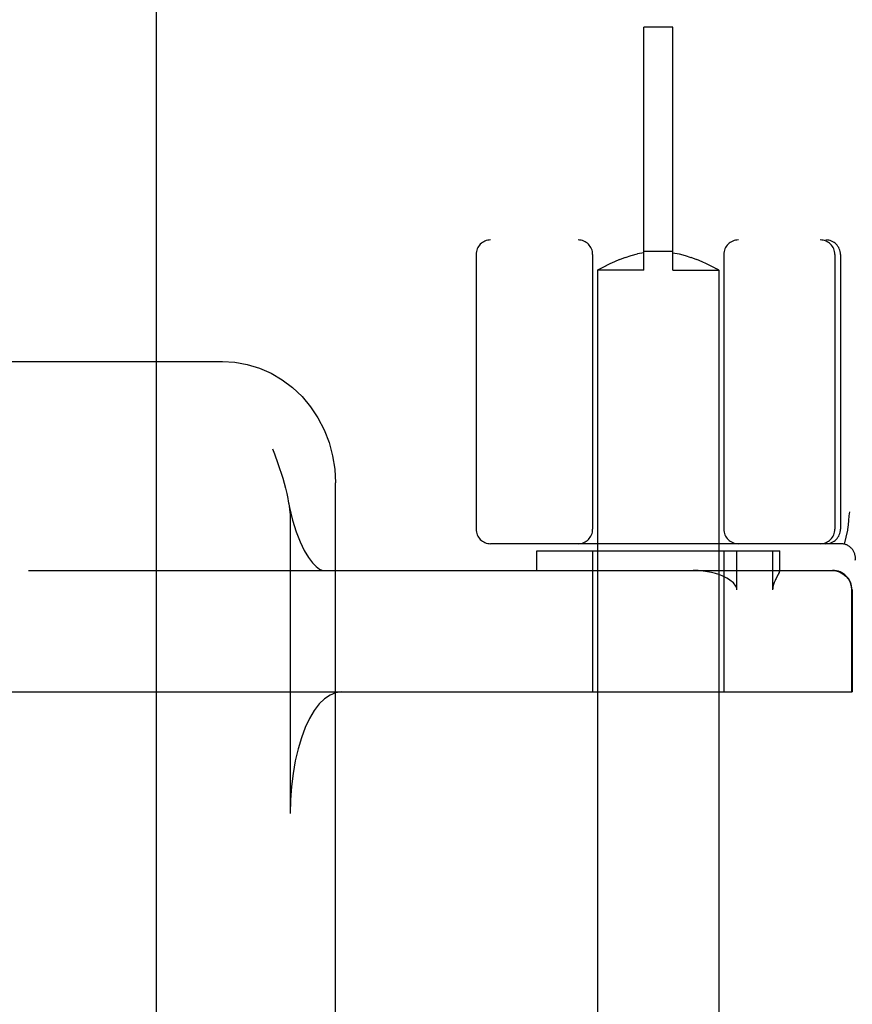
# Model space of a CAD drawing. Header units: inches. Extents: x 0 to 274, y 0 to 177.
# Tile 61 of 138: x 75.527 to 76.383, y 91.91 to 92.923. Entities that reach past the tile are written whole.
import ezdxf

# ---------------------------------------------------------------- set-up
doc = ezdxf.new("R2010")
doc.units = ezdxf.units.IN
doc.header["$LTSCALE"] = 15.069778
doc.header["$MEASUREMENT"] = 0
doc.linetypes.add('HIDDEN', pattern=[0.2, 0.1, -0.1])
doc.layers.add('DEFAULT_2', color=8, linetype='HIDDEN')
doc.layers.add('LEFT_OR_SECONDARY_DOOR_ASSEMBLY', color=7, linetype='CONTINUOUS')

msp = doc.modelspace()

# ---------------------------------------------------------------- linework, layer by layer
at = {"layer": 'DEFAULT_2', "color": 8, "linetype": 'HIDDEN'}
for p, q in [((76.1687, 92.6653), (76.1687, 92.9153)), ((76.1987, 92.9153), (76.1687, 92.9153)), ((76.1987, 92.6653), (76.1987, 92.9153)), ((78.5062, 92.6963), (76.0112, 92.6963)), ((75.9962, 92.6813), (75.9962, 92.3988)), ((76.1162, 92.6813), (76.1162, 92.3988)), ((76.1389, 92.6741), (76.1443, 92.6764)), ((76.1442, 92.6763), (76.15, 92.6785)), ((76.1499, 92.6784), (76.156, 92.6804)), ((76.156, 92.6804), (76.1623, 92.6819)), ((76.1687, 92.6832), (76.1623, 92.6819)), ((76.1987, 92.6844), (76.1687, 92.6844)), ((76.1987, 92.6832), (76.2051, 92.6819)), ((76.2051, 92.6819), (76.2114, 92.6804)), ((76.2113, 92.6804), (76.2174, 92.6784)), ((76.2174, 92.6785), (76.2232, 92.6763)), ((76.2231, 92.6764), (76.2284, 92.6741)), ((76.2512, 92.6813), (76.2512, 92.3988)), ((76.3655, 92.6813), (76.3655, 92.3988)), ((76.3712, 92.6813), (76.3712, 92.3988)), ((76.1215, 92.6655), (76.1212, 92.6653)), ((76.1212, 92.6653), (76.1212, 89.2153)), ((76.1687, 92.6653), (76.1212, 92.6653)), ((76.1215, 92.6655), (76.1244, 92.6671)), ((76.1244, 92.667), (76.127, 92.6684)), ((76.127, 92.6684), (76.1303, 92.6701)), ((76.1302, 92.6701), (76.1343, 92.672)), ((76.1342, 92.672), (76.139, 92.6742)), ((76.1987, 92.6653), (76.2462, 92.6653)), ((76.2284, 92.6742), (76.2331, 92.672)), ((76.2331, 92.672), (76.2371, 92.6701)), ((76.2371, 92.6701), (76.2404, 92.6684)), ((76.2404, 92.6684), (76.243, 92.667)), ((76.2448, 92.666), (76.2458, 92.6655)), ((76.2462, 92.6653), (76.2462, 89.2153)), ((74.3504, 92.5713), (75.7352, 92.5713)), ((75.7868, 92.4813), (75.7887, 92.4763)), ((75.8515, 91.8876), (75.8515, 92.4463)), ((75.805, 92.4078), (75.805, 92.1063)), ((76.3784, 92.3978), (76.375, 92.3834)), ((76.3785, 92.3984), (76.3784, 92.3978)), ((76.3716, 92.3838), (76.0112, 92.3838)), ((76.0587, 92.3563), (76.0587, 92.3763)), ((76.0587, 92.3763), (76.3087, 92.3763)), ((76.1162, 92.3763), (76.1162, 92.2313)), ((76.2512, 92.3763), (76.2512, 92.2313)), ((76.2647, 92.3363), (76.2647, 92.3763)), ((76.3014, 92.3763), (76.3014, 92.3363)), ((76.3087, 92.356), (76.3087, 92.3763)), ((75.5355, 92.3563), (76.3631, 92.3563)), ((76.3068, 92.3517), (76.305, 92.3481)), ((76.3086, 92.3563), (76.3087, 92.3561)), ((76.3827, 92.3363), (76.3827, 92.2313)), ((76.3831, 92.3363), (76.3831, 92.2313)), ((75.5174, 92.2313), (76.3831, 92.2313))]:
    msp.add_line(p, q, dxfattribs=at)
for points in [[(76.2462, 92.6653), (76.2458, 92.6655), (76.2429, 92.6671)], [(75.7352, 92.5713), (75.7481, 92.5705), (75.7608, 92.5682), (75.7733, 92.5644), (75.7853, 92.5591), (75.7967, 92.5524), (75.8073, 92.5444), (75.8171, 92.5351), (75.8259, 92.5246), (75.8335, 92.5132), (75.8399, 92.5009), (75.8449, 92.4878), (75.8486, 92.4743), (75.8508, 92.4604), (75.8515, 92.4463)], [(75.7887, 92.4763), (75.7922, 92.4662), (75.7939, 92.4612), (75.7956, 92.4562), (75.7972, 92.4511), (75.7987, 92.446), (75.8001, 92.4408), (75.8014, 92.4356), (75.8026, 92.4303), (75.803, 92.4277)], [(75.803, 92.4277), (75.8043, 92.4211), (75.8074, 92.408), (75.8111, 92.3961), (75.8151, 92.3857), (75.8193, 92.3768), (75.8236, 92.3696), (75.8278, 92.3641), (75.8316, 92.3602), (75.835, 92.3577), (75.8376, 92.3565), (75.8394, 92.3563)], [(75.803, 92.4277), (75.8035, 92.4248), (75.8043, 92.4193), (75.8048, 92.4136), (75.805, 92.4078)], [(76.3805, 92.4167), (76.38, 92.4123), (76.3795, 92.4078), (76.379, 92.4031), (76.3785, 92.3984)], [(76.2528, 92.3491), (76.2496, 92.3506), (76.2462, 92.352), (76.2425, 92.3532), (76.2385, 92.3542), (76.2343, 92.355), (76.2298, 92.3557), (76.2249, 92.3561), (76.2198, 92.3563)], [(76.3087, 92.3561), (76.3086, 92.3558), (76.3085, 92.3553), (76.3082, 92.3547), (76.308, 92.3541), (76.3076, 92.3533), (76.3073, 92.3526), (76.3068, 92.3517)], [(76.3627, 92.3563), (76.3666, 92.3559), (76.3704, 92.3547), (76.3738, 92.3529), (76.3769, 92.3504), (76.3794, 92.3474), (76.3812, 92.3439), (76.3823, 92.3402), (76.3827, 92.3363)], [(76.2647, 92.3363), (76.2645, 92.3376), (76.2641, 92.3389), (76.2636, 92.3401), (76.2628, 92.3413), (76.262, 92.3424), (76.261, 92.3434), (76.2599, 92.3444), (76.2587, 92.3454), (76.2574, 92.3463), (76.256, 92.3473), (76.2544, 92.3482), (76.2528, 92.3491)], [(76.305, 92.3481), (76.3045, 92.3471), (76.3041, 92.3461), (76.3036, 92.3451), (76.3031, 92.344), (76.3027, 92.3429), (76.3023, 92.3417), (76.3019, 92.3404), (76.3016, 92.3391), (76.3015, 92.3377), (76.3014, 92.3363)], [(75.8576, 92.2313), (75.8516, 92.2305), (75.8459, 92.2281), (75.8402, 92.2242), (75.8348, 92.2189), (75.8296, 92.2121), (75.8248, 92.204), (75.8204, 92.1946), (75.8165, 92.1842), (75.813, 92.1728), (75.8102, 92.1605), (75.8079, 92.1475), (75.8063, 92.1341), (75.8053, 92.1203), (75.805, 92.1063)]]:
    msp.add_lwpolyline(points, dxfattribs=at)
for centre, radius, start, end in [((76.0112, 92.6813), 0.015, 90, 180), ((76.1012, 92.6813), 0.015, 0, 90), ((76.2662, 92.6813), 0.015, 90, 180), ((76.3505, 92.6813), 0.015, 0, 90), ((76.3562, 92.6813), 0.015, 0, 90), ((76.0112, 92.3988), 0.015, 180, 270), ((76.1012, 92.3988), 0.015, 270, 360), ((76.2662, 92.3988), 0.015, 180, 270), ((76.3505, 92.3988), 0.015, 270, 360), ((76.3562, 92.3988), 0.015, 270, 360), ((76.3716, 92.3688), 0.015, 353.0043, 90), ((76.3631, 92.3363), 0.02, 0, 90)]:
    msp.add_arc(centre, radius, start, end, dxfattribs=at)
at = {"layer": 'LEFT_OR_SECONDARY_DOOR_ASSEMBLY', "color": 8, "linetype": 'HIDDEN'}
msp.add_line((75.5632, 60.0503), (75.5632, 122.3423), dxfattribs=at)
at = {"layer": 'LEFT_OR_SECONDARY_DOOR_ASSEMBLY', "color": 3, "linetype": 'Continuous'}
msp.add_line((75.6672, 60.0503), (75.6672, 122.3423), dxfattribs=at)

doc.saveas('drawing.dxf')
